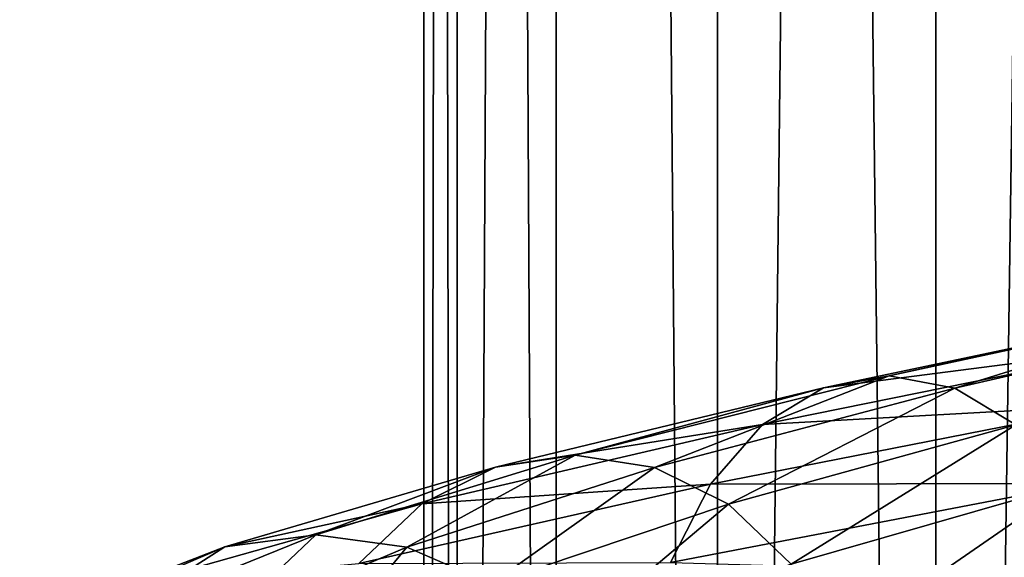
# Model space of a CAD drawing. Header units: metres. Extents: x -109 to 109, y -917 to 389.
# Tile 181 of 256: x -15.68 to -9.15, y -502.48 to -498.92. Entities that reach past the tile are written whole.
import ezdxf

# ---------------------------------------------------------------- set-up
doc = ezdxf.new("R2010")
doc.units = ezdxf.units.M
doc.layers.add('solid_24503124_XXX_01_SW0001', color=7, linetype='CONTINUOUS')

msp = doc.modelspace()

# ---------------------------------------------------------------- linework, layer by layer
at = {"layer": 'solid_24503124_XXX_01_SW0001'}
for points in [[(-13, -410), (-13, -535), (-12.778495, -535, 2.389471)], [(-12.778631, -410, -2.388798), (-12.778495, -535, -2.389471), (-13, -535)], [(-12.778631, -410, -2.388798), (-13, -535), (-13, -410)], [(-13, -410), (-12.778495, -535, 2.389471), (-12.778644, -410, 2.388729)], [(-12.778644, -410, 2.388729), (-12.778495, -535, 2.389471), (-12.122266, -535, 4.695816)], [(-12.778644, -410, 2.388729), (-12.122266, -535, 4.695816), (-12.122123, -410, 4.696183)], [(-12.122127, -410, -4.696173), (-12.778495, -535, -2.389471), (-12.778631, -410, -2.388798)], [(-12.122127, -410, -4.696173), (-12.122266, -535, -4.695816), (-12.778495, -535, -2.389471)], [(-12.122123, -410, 4.696183), (-12.122266, -535, 4.695816), (-11.053084, -535, 6.843201)], [(-12.122127, -410, -4.696173), (-11.053084, -535, -6.843201), (-12.122266, -535, -4.695816)], [(-11.052748, -410, -6.843724), (-11.053084, -535, -6.843201), (-12.122127, -410, -4.696173)], [(-12.122123, -410, 4.696183), (-11.053084, -535, 6.843201), (-11.052835, -410, 6.84358)], [(-11.052835, -410, 6.84358), (-11.053084, -535, 6.843201), (-9.606456, -535, 8.758754)], [(-9.607092, -410, -8.758067), (-9.606456, -535, -8.758754), (-11.053084, -535, -6.843201)], [(-9.607092, -410, -8.758067), (-11.053084, -535, -6.843201), (-11.052748, -410, -6.843724)], [(-11.052835, -410, 6.84358), (-9.606456, -535, 8.758754), (-9.607066, -410, 8.758096)], [(-7.834121, -410, -10.374312), (-9.606456, -535, -8.758754), (-9.607092, -410, -8.758067)], [(-9.607066, -410, 8.758096), (-9.606456, -535, 8.758754), (-7.834294, -410, 10.374181)], [(-7.834294, -410, 10.374181), (-9.606456, -535, 8.758754), (-7.834196, -535, 10.374236)], [(-7.834121, -410, -10.374312), (-7.834196, -535, -10.374236), (-9.606456, -535, -8.758754)], [(-7.533177, -500.758057, 14.393142), (-9.916063, -501.281738, 12.869188), (-7.864295, -500.838043, 15.025789)], [(-9.480363, -501.363342, 12.303731), (-9.916063, -501.281738, 12.869188), (-7.533177, -500.758057, 14.393142)], [(-7.202178, -500.839661, 13.760724), (-9.480363, -501.363342, 12.303731), (-7.533177, -500.758057, 14.393142)], [(-7.864295, -500.838043, 15.025789), (-10.351921, -501.361725, 13.434851), (-8.171554, -501.07962, 15.612846)], [(-9.916063, -501.281738, 12.869188), (-10.351921, -501.361725, 13.434851), (-7.864295, -500.838043, 15.025789)], [(-9.076386, -501.606537, 11.779446), (-9.480363, -501.363342, 12.303731), (-7.202178, -500.839661, 13.760724)], [(-8.171554, -501.07962, 15.612846), (-10.756371, -501.603302, 13.95975), (-8.432951, -501.476105, 16.112282)], [(-10.351921, -501.361725, 13.434851), (-10.756371, -501.603302, 13.95975), (-8.171554, -501.07962, 15.612846)], [(-9.916063, -501.281738, 12.869188), (-11.997106, -501.807037, 10.953689), (-10.351921, -501.361725, 13.434851)], [(-11.469967, -501.888641, 10.472396), (-11.997106, -501.807037, 10.953689), (-9.916063, -501.281738, 12.869188)], [(-9.480363, -501.363342, 12.303731), (-11.469967, -501.888641, 10.472396), (-9.916063, -501.281738, 12.869188)], [(-10.351921, -501.361725, 13.434851), (-12.524435, -501.887024, 11.435155), (-10.756371, -501.603302, 13.95975)], [(-11.997106, -501.807037, 10.953689), (-12.524435, -501.887024, 11.435155), (-10.351921, -501.361725, 13.434851)], [(-10.98121, -502.131836, 10.026147), (-11.469967, -501.888641, 10.472396), (-9.480363, -501.363342, 12.303731)], [(-9.076386, -501.606537, 11.779446), (-10.98121, -502.131836, 10.026147), (-9.480363, -501.363342, 12.303731)], [(-8.432951, -501.476105, 16.112282), (-11.100453, -501.999786, 14.406304), (-8.634481, -501.993866, 16.497332)], [(-10.756371, -501.603302, 13.95975), (-11.100453, -501.999786, 14.406304), (-8.432951, -501.476105, 16.112282)], [(-10.756371, -501.603302, 13.95975), (-13.013765, -502.128601, 11.881927), (-11.100453, -501.999786, 14.406304)], [(-12.524435, -501.887024, 11.435155), (-13.013765, -502.128601, 11.881927), (-10.756371, -501.603302, 13.95975)], [(-10.565774, -502.529724, 9.646843), (-10.98121, -502.131836, 10.026147), (-9.076386, -501.606537, 11.779446)], [(-8.733013, -502.004425, 11.333812), (-10.565774, -502.529724, 9.646843), (-9.076386, -501.606537, 11.779446)], [(-11.997106, -501.807037, 10.953689), (-13.715808, -502.333923, 8.707043), (-12.524435, -501.887024, 11.435155)], [(-13.113151, -502.415527, 8.324466), (-13.715808, -502.333923, 8.707043), (-11.997106, -501.807037, 10.953689)], [(-11.469967, -501.888641, 10.472396), (-13.113151, -502.415527, 8.324466), (-11.997106, -501.807037, 10.953689)], [(-12.524435, -501.887024, 11.435155), (-14.318683, -502.41394, 9.089759), (-13.013765, -502.128601, 11.881927)], [(-13.715808, -502.333923, 8.707043), (-14.318683, -502.41394, 9.089759), (-12.524435, -501.887024, 11.435155)], [(-12.554374, -502.658722, 7.969744), (-13.113151, -502.415527, 8.324466), (-11.469967, -501.888641, 10.472396)], [(-10.98121, -502.131836, 10.026147), (-12.554374, -502.658722, 7.969744), (-11.469967, -501.888641, 10.472396)], [(-11.100453, -501.999786, 14.406304), (-13.430058, -502.525085, 12.262014), (-11.365731, -502.517548, 14.750586)], [(-13.013765, -502.128601, 11.881927), (-13.430058, -502.525085, 12.262014), (-11.100453, -501.999786, 14.406304)], [(-8.634481, -501.993866, 16.497332), (-11.365731, -502.517548, 14.750586), (-8.764153, -502.592468, 16.745089)], [(-11.100453, -501.999786, 14.406304), (-11.365731, -502.517548, 14.750586), (-8.634481, -501.993866, 16.497332)], [(-10.245872, -503.048492, 9.354764), (-10.565774, -502.529724, 9.646843), (-8.733013, -502.004425, 11.333812)], [(-8.468602, -502.523193, 10.990656), (-10.245872, -503.048492, 9.354764), (-8.733013, -502.004425, 11.333812)], [(-13.013765, -502.128601, 11.881927), (-14.878114, -502.655518, 9.444896), (-13.430058, -502.525085, 12.262014)], [(-14.318683, -502.41394, 9.089759), (-14.878114, -502.655518, 9.444896), (-13.013765, -502.128601, 11.881927)], [(-12.079423, -503.056641, 7.668237), (-12.554374, -502.658722, 7.969744), (-10.98121, -502.131836, 10.026147)], [(-10.565774, -502.529724, 9.646843), (-12.079423, -503.056641, 7.668237), (-10.98121, -502.131836, 10.026147)], [(-13.715808, -502.333923, 8.707043), (-15.017643, -502.862457, 6.196184), (-14.318683, -502.41394, 9.089759)], [(-14.357785, -502.944061, 5.923931), (-15.017643, -502.862457, 6.196184), (-13.715808, -502.333923, 8.707043)], [(-13.113151, -502.415527, 8.324466), (-14.357785, -502.944061, 5.923931), (-13.715808, -502.333923, 8.707043)], [(-14.318683, -502.41394, 9.089759), (-15.677739, -502.942444, 6.468535), (-14.878114, -502.655518, 9.444896)], [(-15.017643, -502.862457, 6.196184), (-15.677739, -502.942444, 6.468535), (-14.318683, -502.41394, 9.089759)], [(-13.745972, -503.187225, 5.6715), (-14.357785, -502.944061, 5.923931), (-13.113151, -502.415527, 8.324466)], [(-12.554374, -502.658722, 7.969744), (-13.745972, -503.187225, 5.6715), (-13.113151, -502.415527, 8.324466)]]:
    msp.add_3dface(points, dxfattribs=at)

doc.saveas('drawing.dxf')
